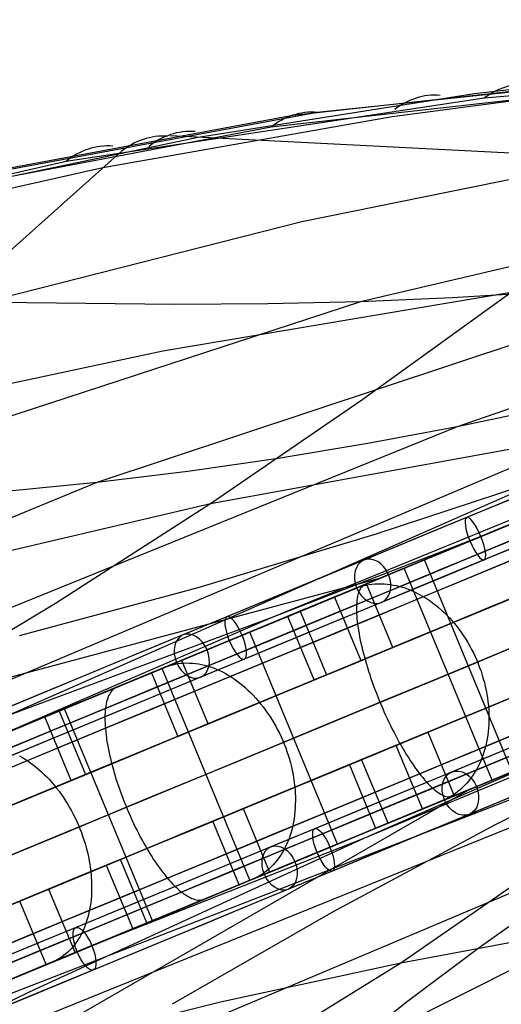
# Model space of a CAD drawing. Extents: x -3378 to 3007, y -425 to 173.
# Tile 214 of 256: x 79 to 142, y -99 to 30. Entities that reach past the tile are written whole.
import ezdxf

# ---------------------------------------------------------------- set-up
doc = ezdxf.new("R2010")
doc.units = 0
doc.layers.add('PREDEFINITO', color=7, linetype='CONTINUOUS')

msp = doc.modelspace()

# ---------------------------------------------------------------- linework, layer by layer
at = {"layer": 'PREDEFINITO'}
for p, q in [((292.73, 25.62, 2117.49), (111.83, -48.61, 1660.66)), ((117.62, 17.43, 2649.81), (187.36, 24.84, 2806.48)), ((117.62, 17.43, 2649.81), (187.36, 24.84, 2806.48)), ((205.05, 24.55, 2859.74), (139.44, 19.28, 2715.24)), ((114.45, 17.05, 2651.22), (179.66, 24.22, 2797.26)), ((174.63, 23.92, 2778.26), (138.19, 19.86, 2691.63)), ((111.62, 15.51, 2652.56), (176.99, 22.91, 2798.51)), ((127.43, 16.87, 2691.98), (166.04, 22.02, 2774.39)), ((138.19, 19.86, 2691.63), (102.05, 14.14, 2604.78)), ((139.44, 19.28, 2715.24), (84.81, 10.98, 2591.29)), ((56.4, 6.25, 2517.27), (114.45, 17.05, 2651.22)), ((59.72, 6.7, 2515.81), (117.62, 17.43, 2649.81)), ((59.72, 6.7, 2515.81), (117.62, 17.43, 2649.81)), ((89.6, 10.2, 2609.26), (127.43, 16.87, 2691.98)), ((53.49, 4.53, 2518.67), (111.62, 15.51, 2652.56)), ((144.7, 11.99, 2592.96), (98.42, 14.35, 2605.78)), ((102.05, 14.14, 2604.78), (60.52, 5.45, 2503.97)), ((34.62, -38.98, 2645.72), (91.97, 12.28, 2607.73)), ((205.65, 12.05, 2569.71), (123.27, -7.36, 2366.67)), ((84.81, 10.98, 2591.29), (22.52, -3.15, 2445.62)), ((157.4, 11.58, 2588.98), (115.62, 3.11, 2487.02)), ((45.3, 0.25, 2509.67), (89.6, 10.2, 2609.26)), ((216.38, 3.89, 2324.95), (135.89, -23.7, 2122.32)), ((115.62, 3.11, 2487.02), (74.15, -7.42, 2385.13)), ((304.21, -2.09, 2117.49), (123.8, -77.52, 1660.66)), ((170.62, -3.84, 2346.32), (88.84, -30.98, 2142.21)), ((97.46, -13.77, 2734.17), (142.95, -6.08, 2831.98)), ((123.59, -20.09, 2842.23), (142.95, -6.08, 2831.98)), ((147.16, -6.1, 2356.69), (135.27, -6.85, 2361.73)), ((123.27, -7.36, 2366.67), (40.8, -34.36, 2161.92)), ((98.92, -7.73, 2376.15), (74.15, -7.42, 2385.13)), ((111.15, -7.64, 2371.47), (98.92, -7.73, 2376.15)), ((123.27, -7.36, 2366.67), (111.15, -7.64, 2371.47)), ((135.27, -6.85, 2361.73), (123.27, -7.36, 2366.67)), ((181.89, -12.58, 2102.22), (21.69, -80.44, 1699.82)), ((52.35, -23.37, 2634.42), (97.46, -13.77, 2734.17)), ((103.68, -33.74, 2852.09), (185.25, -18.9, 3027.42)), ((103.68, -33.74, 2852.09), (123.59, -20.09, 2842.23)), ((147.49, -21.25, 2117.32), (135.89, -23.7, 2122.32)), ((135.89, -23.7, 2122.32), (55.11, -56.49, 1919.18)), ((135.89, -23.7, 2122.32), (124.23, -25.89, 2127.31)), ((124.23, -25.89, 2127.31), (112.5, -27.84, 2132.29)), ((112.5, -27.84, 2132.29), (100.7, -29.53, 2137.26)), ((100.7, -29.53, 2137.26), (88.84, -30.98, 2142.21)), ((148.03, -30.25, 1880.76), (-5.75, -98.01, 1501.99)), ((148.03, -30.25, 1880.76), (125.16, -37.78, 1890.66)), ((88.84, -30.98, 2142.21), (7.39, -64.65, 1937.89)), ((88.84, -30.98, 2142.21), (76.92, -32.16, 2147.15)), ((16.26, -54.29, 2656.35), (103.68, -33.74, 2852.09)), ((83.4, -46.78, 2861.69), (103.68, -33.74, 2852.09)), ((145.42, -35.4, 1655.39), (136.08, -39.27, 1642.82)), ((129.32, -42.06, 3013.08), (143.79, -36.07, 3017.3)), ((125.16, -37.78, 1890.66), (102.04, -44.76, 1900.35)), ((139.57, -37.82, 1647.46), (111.83, -48.61, 1660.66)), ((131.63, -41.11, 1651.73), (138.81, -38.14, 1645.43)), ((136.08, -39.27, 1642.82), (126.49, -43.24, 1630.47)), ((143.11, -68.82, 1651.73), (131.63, -41.11, 1651.73)), ((114.94, -48.02, 3008.51), (129.32, -42.06, 3013.08)), ((128.99, -42.2, 3001.63), (126.45, -43.25, 3011.24)), ((140.47, -69.92, 3001.63), (128.99, -42.2, 3001.63)), ((-22.46, -83.28, 2675.68), (126.09, -43.4, 3012.09)), ((126.49, -43.24, 1630.47), (116.65, -47.32, 1618.34)), ((102.04, -44.76, 1900.35), (78.68, -51.03, 1909.83)), ((119.79, -46.01, 1612.15), (122.54, -44.88, 1609.47)), ((122.54, -44.88, 1609.47), (122.89, -44.74, 1609.13)), ((122.89, -44.74, 1609.13), (123.26, -44.61, 1608.78)), ((123.24, -44.93, 3023.82), (123.16, -45.09, 3024.31)), ((123.34, -44.78, 3023.33), (123.24, -44.93, 3023.82)), ((123.26, -44.61, 1608.78), (123.63, -44.51, 1608.43)), ((123.44, -44.66, 3022.84), (123.34, -44.78, 3023.33)), ((123.54, -44.55, 3022.35), (123.44, -44.66, 3022.84)), ((123.66, -44.45, 3021.85), (123.54, -44.55, 3022.35)), ((123.63, -44.51, 1608.43), (124.01, -44.42, 1608.09)), ((123.78, -44.37, 3021.35), (123.66, -44.45, 3021.85)), ((123.91, -44.31, 3020.86), (123.78, -44.37, 3021.35)), ((124.92, -43.89, 3017.01), (123.91, -44.31, 3020.86)), ((124.01, -44.42, 1608.09), (124.39, -44.35, 1607.75)), ((127.49, -52.56, 1617.31), (124.05, -44.25, 1617.31)), ((124.39, -44.35, 1607.75), (124.78, -44.29, 1607.41)), ((124.78, -44.29, 1607.41), (125.17, -44.26, 1607.07)), ((125.17, -44.26, 1607.07), (125.56, -44.24, 1606.73)), ((125.56, -44.24, 1606.73), (125.96, -44.24, 1606.4)), ((125.96, -44.24, 1606.4), (126.36, -44.25, 1606.07)), ((126.36, -44.25, 1606.07), (126.76, -44.28, 1605.75)), ((126.76, -44.28, 1605.75), (127.16, -44.33, 1605.43)), ((127.16, -44.33, 1605.43), (127.57, -44.4, 1605.11)), ((127.57, -44.4, 1605.11), (127.98, -44.48, 1604.81)), ((127.98, -44.48, 1604.81), (128.38, -44.58, 1604.5)), ((128.38, -44.58, 1604.5), (128.79, -44.7, 1604.2)), ((128.79, -44.7, 1604.2), (129.2, -44.83, 1603.91)), ((129.2, -44.83, 1603.91), (129.6, -44.98, 1603.63)), ((129.6, -44.98, 1603.63), (130.01, -45.15, 1603.35)), ((119.9, -45.97, 1621.29), (123.34, -54.28, 1621.29)), ((122.86, -46.12, 3026.66), (122.82, -46.37, 3027.11)), ((122.9, -45.88, 3026.2), (122.86, -46.12, 3026.66)), ((122.95, -45.66, 3025.74), (122.9, -45.88, 3026.2)), ((123.02, -45.45, 3025.27), (122.95, -45.66, 3025.74)), ((123.08, -45.26, 3024.79), (123.02, -45.45, 3025.27)), ((123.16, -45.09, 3024.31), (123.08, -45.26, 3024.79)), ((130.01, -45.15, 1603.35), (130.41, -45.33, 1603.08)), ((130.41, -45.33, 1603.08), (130.81, -45.53, 1602.81)), ((130.81, -45.53, 1602.81), (131.2, -45.75, 1602.56)), ((131.2, -45.75, 1602.56), (131.59, -45.98, 1602.31)), ((131.59, -45.98, 1602.31), (131.98, -46.22, 1602.07)), ((131.98, -46.22, 1602.07), (132.37, -46.48, 1601.84)), ((62.8, -59.19, 2871.22), (83.4, -46.78, 2861.69)), ((116.65, -47.32, 1618.34), (106.57, -51.49, 1606.45)), ((122.76, -47.2, 3028.42), (122.75, -47.5, 3028.84)), ((122.75, -47.5, 3028.84), (122.76, -47.82, 3029.25)), ((122.77, -46.91, 3028), (122.76, -47.2, 3028.42)), ((122.79, -46.63, 3027.56), (122.77, -46.91, 3028)), ((122.82, -46.37, 3027.11), (122.79, -46.63, 3027.56)), ((128.56, -93.8, 2852.09), (196.73, -46.62, 3027.42)), ((132.37, -46.48, 1601.84), (132.74, -46.76, 1601.62)), ((132.74, -46.76, 1601.62), (133.12, -47.05, 1601.41)), ((133.12, -47.05, 1601.41), (133.49, -47.35, 1601.21)), ((133.49, -47.35, 1601.21), (133.85, -47.67, 1601.01)), ((111.83, -48.61, 1660.66), (67.46, -65.07, 1680.72)), ((111.83, -48.61, 1660.66), (75.79, -64.23, 1573.1)), ((100.65, -53.93, 3003.61), (114.94, -48.02, 3008.51)), ((108.81, -50.56, 1622.86), (115.67, -47.72, 1616.17)), ((117.22, -56.82, 3013.45), (113.78, -48.5, 3013.45)), ((115.4, -47.83, 3007.71), (118.84, -56.15, 3007.71)), ((122.76, -47.82, 3029.25), (122.77, -48.15, 3029.65)), ((122.77, -48.15, 3029.65), (122.79, -48.49, 3030.04)), ((122.79, -48.49, 3030.04), (122.82, -48.84, 3030.42)), ((122.82, -48.84, 3030.42), (122.86, -49.2, 3030.79)), ((133.85, -47.67, 1601.01), (134.2, -48, 1600.83)), ((134.2, -48, 1600.83), (134.55, -48.34, 1600.66)), ((134.55, -48.34, 1600.66), (134.89, -48.7, 1600.5)), ((134.89, -48.7, 1600.5), (135.22, -49.06, 1600.35)), ((122.86, -49.2, 3030.79), (122.9, -49.58, 3031.14)), ((122.9, -49.58, 3031.14), (122.96, -49.96, 3031.48)), ((122.96, -49.96, 3031.48), (123.02, -50.36, 3031.81)), ((135.22, -49.06, 1600.35), (135.55, -49.44, 1600.21)), ((135.55, -49.44, 1600.21), (135.86, -49.83, 1600.08)), ((135.86, -49.83, 1600.08), (136.17, -50.23, 1599.96)), ((106.57, -51.49, 1606.45), (96.25, -55.76, 1594.8)), ((120.29, -78.28, 1622.86), (108.81, -50.56, 1622.86)), ((123.02, -50.36, 3031.81), (123.09, -50.76, 3032.13)), ((123.09, -50.76, 3032.13), (123.16, -51.17, 3032.43)), ((123.16, -51.17, 3032.43), (123.25, -51.59, 3032.72)), ((136.17, -50.23, 1599.96), (136.47, -50.64, 1599.86)), ((136.47, -50.64, 1599.86), (136.76, -51.06, 1599.76)), ((136.76, -51.06, 1599.76), (137.03, -51.49, 1599.68)), ((137.03, -51.49, 1599.68), (137.3, -51.93, 1599.61)), ((123.25, -51.59, 3032.72), (123.34, -52.02, 3033)), ((123.34, -52.02, 3033), (123.44, -52.46, 3033.26)), ((123.34, -54.28, 1621.29), (127.49, -52.56, 1617.31)), ((123.44, -52.46, 3033.26), (123.55, -52.9, 3033.51)), ((137.3, -51.93, 1599.61), (137.56, -52.38, 1599.55)), ((137.56, -52.38, 1599.55), (137.8, -52.83, 1599.5)), ((198.82, -53.46, 2102.22), (37.56, -118.75, 1699.82)), ((86.47, -59.81, 2998.37), (100.65, -53.93, 3003.61)), ((123.55, -52.9, 3033.51), (123.66, -53.35, 3033.74)), ((123.66, -53.35, 3033.74), (123.78, -53.8, 3033.96)), ((123.78, -53.8, 3033.96), (123.91, -54.26, 3034.16)), ((137.8, -52.83, 1599.5), (138.04, -53.29, 1599.47)), ((138.04, -53.29, 1599.47), (138.26, -53.76, 1599.44)), ((138.26, -53.76, 1599.44), (138.47, -54.23, 1599.43)), ((97.35, -55.31, 2990.92), (94.38, -56.54, 3000.38)), ((95.06, -56.26, 1583.96), (97.68, -55.17, 1581.13)), ((108.83, -83.02, 2990.92), (97.35, -55.31, 2990.92)), ((97.68, -55.17, 1581.13), (98.02, -55.04, 1580.77)), ((98.02, -55.04, 1580.77), (98.37, -54.93, 1580.4)), ((98.37, -54.93, 1580.4), (98.72, -54.83, 1580.04)), ((98.72, -54.83, 1580.04), (99.08, -54.75, 1579.67)), ((99.08, -54.75, 1579.67), (99.44, -54.68, 1579.31)), ((99.44, -54.68, 1579.31), (99.81, -54.63, 1578.95)), ((99.81, -54.63, 1578.95), (100.19, -54.6, 1578.6)), ((103.36, -62.56, 1589.26), (99.91, -54.25, 1589.26)), ((100.19, -54.6, 1578.6), (100.57, -54.59, 1578.24)), ((100.57, -54.59, 1578.24), (100.95, -54.6, 1577.89)), ((100.95, -54.6, 1577.89), (101.33, -54.62, 1577.54)), ((101.33, -54.62, 1577.54), (101.72, -54.66, 1577.2)), ((101.72, -54.66, 1577.2), (102.11, -54.71, 1576.86)), ((102.11, -54.71, 1576.86), (102.5, -54.78, 1576.53)), ((102.5, -54.78, 1576.53), (102.89, -54.87, 1576.2)), ((102.89, -54.87, 1576.2), (103.28, -54.98, 1575.88)), ((103.28, -54.98, 1575.88), (103.67, -55.1, 1575.57)), ((103.67, -55.1, 1575.57), (104.06, -55.24, 1575.26)), ((104.06, -55.24, 1575.26), (104.45, -55.4, 1574.96)), ((123.91, -54.26, 3034.16), (124.05, -54.73, 3034.34)), ((124.05, -54.73, 3034.34), (124.19, -55.2, 3034.51)), ((124.19, -55.2, 3034.51), (124.34, -55.67, 3034.66)), ((138.47, -54.23, 1599.43), (138.67, -54.71, 1599.43)), ((138.67, -54.71, 1599.43), (138.85, -55.19, 1599.44)), ((138.85, -55.19, 1599.44), (139.03, -55.68, 1599.47)), ((96.25, -55.76, 1594.8), (85.71, -60.13, 1583.39)), ((95.95, -55.89, 1593.46), (99.4, -64.2, 1593.46)), ((104.45, -55.4, 1574.96), (104.84, -55.57, 1574.66)), ((104.84, -55.57, 1574.66), (105.23, -55.76, 1574.38)), ((105.23, -55.76, 1574.38), (105.62, -55.97, 1574.1)), ((105.62, -55.97, 1574.1), (106, -56.19, 1573.83)), ((106, -56.19, 1573.83), (106.38, -56.42, 1573.57)), ((106.38, -56.42, 1573.57), (106.76, -56.67, 1573.32)), ((118.84, -56.15, 3007.71), (117.22, -56.82, 3013.45)), ((124.34, -55.67, 3034.66), (124.49, -56.14, 3034.8)), ((124.49, -56.14, 3034.8), (124.65, -56.62, 3034.92)), ((124.65, -56.62, 3034.92), (124.82, -57.1, 3035.02)), ((139.03, -55.68, 1599.47), (139.19, -56.17, 1599.5)), ((139.19, -56.17, 1599.5), (139.33, -56.67, 1599.55)), ((84.61, -60.58, 1595.28), (91.14, -57.88, 1588.21)), ((91.11, -57.93, 3010.83), (90.98, -58.03, 3011.32)), ((91.26, -57.84, 3010.34), (91.11, -57.93, 3010.83)), ((91.41, -57.77, 3009.85), (91.26, -57.84, 3010.34)), ((92.6, -57.28, 3006.07), (91.41, -57.77, 3009.85)), ((106.76, -56.67, 1573.32), (107.13, -56.94, 1573.07)), ((107.13, -56.94, 1573.07), (107.5, -57.22, 1572.84)), ((107.5, -57.22, 1572.84), (107.86, -57.51, 1572.62)), ((107.86, -57.51, 1572.62), (108.22, -57.82, 1572.4)), ((108.22, -57.82, 1572.4), (108.57, -58.14, 1572.2)), ((124.82, -57.1, 3035.02), (124.99, -57.58, 3035.1)), ((124.99, -57.58, 3035.1), (125.17, -58.06, 3035.17)), ((139.33, -56.67, 1599.55), (139.47, -57.16, 1599.61)), ((139.47, -57.16, 1599.61), (139.59, -57.66, 1599.68)), ((139.59, -57.66, 1599.68), (139.7, -58.16, 1599.76)), ((90.24, -59.21, 3014.66), (90.16, -59.44, 3015.12)), ((90.32, -59, 3014.2), (90.24, -59.21, 3014.66)), ((90.41, -58.8, 3013.73), (90.32, -59, 3014.2)), ((90.51, -58.61, 3013.25), (90.41, -58.8, 3013.73)), ((90.61, -58.45, 3012.77), (90.51, -58.61, 3013.25)), ((90.73, -58.29, 3012.29), (90.61, -58.45, 3012.77)), ((90.85, -58.16, 3011.81), (90.73, -58.29, 3012.29)), ((90.98, -58.03, 3011.32), (90.85, -58.16, 3011.81)), ((108.57, -58.14, 1572.2), (108.92, -58.47, 1572.01)), ((108.92, -58.47, 1572.01), (109.26, -58.82, 1571.83)), ((109.26, -58.82, 1571.83), (109.59, -59.18, 1571.66)), ((109.59, -59.18, 1571.66), (109.92, -59.55, 1571.5)), ((125.17, -58.06, 3035.17), (125.35, -58.54, 3035.22)), ((125.35, -58.54, 3035.22), (125.54, -59.03, 3035.26)), ((125.54, -59.03, 3035.26), (125.73, -59.51, 3035.28)), ((139.7, -58.16, 1599.76), (139.79, -58.66, 1599.86)), ((139.79, -58.66, 1599.86), (139.87, -59.16, 1599.96)), ((139.87, -59.16, 1599.96), (139.94, -59.66, 1600.08)), ((72.4, -65.64, 2992.8), (86.47, -59.81, 2998.37)), ((85.71, -60.13, 1583.39), (74.93, -64.59, 1572.23)), ((89.95, -60.5, 3016.88), (89.92, -60.8, 3017.31)), ((89.99, -60.21, 3016.45), (89.95, -60.5, 3016.88)), ((90.04, -59.94, 3016.02), (89.99, -60.21, 3016.45)), ((90.1, -59.68, 3015.57), (90.04, -59.94, 3016.02)), ((90.16, -59.44, 3015.12), (90.1, -59.68, 3015.57)), ((109.92, -59.55, 1571.5), (110.23, -59.93, 1571.35)), ((110.23, -59.93, 1571.35), (110.54, -60.32, 1571.22)), ((110.54, -60.32, 1571.22), (110.84, -60.72, 1571.09)), ((125.73, -59.51, 3035.28), (125.93, -59.98, 3035.28)), ((125.93, -59.98, 3035.28), (126.14, -60.46, 3035.26)), ((126.14, -60.46, 3035.26), (126.34, -60.93, 3035.22)), ((139.94, -59.66, 1600.08), (139.99, -60.16, 1600.21)), ((139.99, -60.16, 1600.21), (140.03, -60.66, 1600.35)), ((85.47, -69.97, 3002.07), (82.03, -61.66, 3002.07)), ((83.89, -60.88, 2996.42), (87.34, -69.2, 2996.42)), ((96.09, -88.3, 1595.28), (84.61, -60.58, 1595.28)), ((89.9, -61.11, 3017.72), (89.88, -61.43, 3018.12)), ((89.88, -61.43, 3018.12), (89.88, -61.77, 3018.52)), ((89.88, -61.77, 3018.52), (89.88, -62.12, 3018.9)), ((89.92, -60.8, 3017.31), (89.9, -61.11, 3017.72)), ((110.84, -60.72, 1571.09), (111.14, -61.14, 1570.98)), ((111.14, -61.14, 1570.98), (111.42, -61.56, 1570.88)), ((111.42, -61.56, 1570.88), (111.69, -61.99, 1570.79)), ((126.34, -60.93, 3035.22), (126.55, -61.4, 3035.17)), ((126.55, -61.4, 3035.17), (126.77, -61.87, 3035.1)), ((140.03, -60.66, 1600.35), (140.05, -61.15, 1600.5)), ((140.05, -61.15, 1600.5), (140.06, -61.64, 1600.66)), ((140.06, -61.64, 1600.66), (140.06, -62.13, 1600.83)), ((89.88, -62.12, 3018.9), (89.89, -62.48, 3019.27)), ((89.89, -62.48, 3019.27), (89.92, -62.85, 3019.63)), ((89.92, -62.85, 3019.63), (89.94, -63.23, 3019.98)), ((99.4, -64.2, 1593.46), (103.36, -62.56, 1589.26)), ((111.69, -61.99, 1570.79), (111.96, -62.43, 1570.72)), ((111.96, -62.43, 1570.72), (112.21, -62.88, 1570.65)), ((112.21, -62.88, 1570.65), (112.45, -63.33, 1570.6)), ((126.77, -61.87, 3035.1), (126.99, -62.33, 3035.02)), ((126.99, -62.33, 3035.02), (127.21, -62.79, 3034.92)), ((127.21, -62.79, 3034.92), (127.43, -63.24, 3034.8)), ((140.01, -63.1, 1601.21), (139.96, -63.57, 1601.41)), ((140.04, -62.62, 1601.01), (140.01, -63.1, 1601.21)), ((140.06, -62.13, 1600.83), (140.04, -62.62, 1601.01)), ((89.94, -63.23, 3019.98), (89.98, -63.62, 3020.32)), ((89.98, -63.62, 3020.32), (90.03, -64.02, 3020.64)), ((90.03, -64.02, 3020.64), (90.08, -64.43, 3020.96)), ((112.45, -63.33, 1570.6), (112.68, -63.79, 1570.57)), ((112.68, -63.79, 1570.57), (112.9, -64.26, 1570.54)), ((112.9, -64.26, 1570.54), (113.11, -64.73, 1570.53)), ((127.43, -63.24, 3034.8), (127.66, -63.69, 3034.66)), ((127.66, -63.69, 3034.66), (127.89, -64.13, 3034.51)), ((127.89, -64.13, 3034.51), (128.12, -64.56, 3034.34)), ((127.93, -65.37, 1621.29), (132.08, -63.65, 1617.31)), ((132.08, -63.65, 1617.31), (135.53, -71.97, 1617.31)), ((139.9, -64.04, 1601.62), (139.83, -64.5, 1601.84)), ((139.96, -63.57, 1601.41), (139.9, -64.04, 1601.62)), ((140.8, -69.78, 3013.08), (155.27, -63.79, 3017.3)), ((162.39, -64.91, 1880.76), (5.73, -125.73, 1501.99)), ((90.08, -64.43, 3020.96), (90.15, -64.85, 3021.26)), ((90.15, -64.85, 3021.26), (90.22, -65.27, 3021.54)), ((90.22, -65.27, 3021.54), (90.3, -65.71, 3021.81)), ((113.11, -64.73, 1570.53), (113.31, -65.21, 1570.53)), ((113.31, -65.21, 1570.53), (113.5, -65.69, 1570.54)), ((151.05, -65.53, 1647.46), (123.8, -77.52, 1660.66)), ((131.38, -73.68, 1621.29), (127.93, -65.37, 1621.29)), ((128.12, -64.56, 3034.34), (128.35, -64.98, 3034.16)), ((128.35, -64.98, 3034.16), (128.58, -65.4, 3033.96)), ((128.58, -65.4, 3033.96), (128.82, -65.8, 3033.74)), ((139.64, -65.41, 1602.31), (139.53, -65.85, 1602.56)), ((139.74, -64.96, 1602.07), (139.64, -65.41, 1602.31)), ((139.83, -64.5, 1601.84), (139.74, -64.96, 1602.07)), ((162.39, -64.91, 1880.76), (140.89, -75.75, 1890.66)), ((78.72, -66.74, 1547.13), (79.09, -66.95, 1546.84)), ((79.09, -66.95, 1546.84), (79.46, -67.18, 1546.55)), ((90.3, -65.71, 3021.81), (90.39, -66.15, 3022.07)), ((90.39, -66.15, 3022.07), (90.48, -66.6, 3022.31)), ((90.48, -66.6, 3022.31), (90.59, -67.05, 3022.54)), ((113.5, -65.69, 1570.54), (113.67, -66.18, 1570.57)), ((113.67, -66.18, 1570.57), (113.84, -66.67, 1570.6)), ((113.84, -66.67, 1570.6), (113.99, -67.17, 1570.65)), ((128.82, -65.8, 3033.74), (129.06, -66.2, 3033.51)), ((129.06, -66.2, 3033.51), (129.29, -66.59, 3033.26)), ((129.29, -66.59, 3033.26), (129.53, -66.97, 3033)), ((139.26, -66.7, 1603.08), (139.1, -67.12, 1603.35)), ((139.4, -66.28, 1602.81), (139.26, -66.7, 1603.08)), ((139.53, -65.85, 1602.56), (139.4, -66.28, 1602.81)), ((79.46, -67.18, 1546.55), (79.83, -67.42, 1546.28)), ((79.83, -67.42, 1546.28), (80.19, -67.68, 1546.02)), ((80.19, -67.68, 1546.02), (80.55, -67.95, 1545.76)), ((80.55, -67.95, 1545.76), (80.91, -68.23, 1545.52)), ((80.91, -68.23, 1545.52), (81.26, -68.53, 1545.28)), ((90.59, -67.05, 3022.54), (90.7, -67.51, 3022.75)), ((90.7, -67.51, 3022.75), (90.82, -67.97, 3022.95)), ((90.82, -67.97, 3022.95), (90.94, -68.44, 3023.13)), ((113.99, -67.17, 1570.65), (114.12, -67.66, 1570.72)), ((114.12, -67.66, 1570.72), (114.25, -68.16, 1570.79)), ((114.25, -68.16, 1570.79), (114.36, -68.66, 1570.88)), ((197.03, -67.61, 2346.32), (120.02, -106.24, 2142.21)), ((123.43, -67.23, 3007.71), (121.82, -67.9, 3013.45)), ((121.82, -67.9, 3013.45), (125.26, -76.22, 3013.45)), ((126.88, -75.55, 3007.71), (123.43, -67.23, 3007.71)), ((129.53, -66.97, 3033), (129.77, -67.34, 3032.72)), ((129.77, -67.34, 3032.72), (130.01, -67.7, 3032.43)), ((130.01, -67.7, 3032.43), (130.24, -68.04, 3032.13)), ((130.24, -68.04, 3032.13), (130.48, -68.38, 3031.81)), ((147.55, -66.98, 1642.82), (137.96, -70.95, 1630.47)), ((138.76, -67.91, 1603.91), (138.56, -68.29, 1604.2)), ((138.94, -67.52, 1603.63), (138.76, -67.91, 1603.91)), ((139.1, -67.12, 1603.35), (138.94, -67.52, 1603.63)), ((81.26, -68.53, 1545.28), (81.61, -68.84, 1545.06)), ((81.61, -68.84, 1545.06), (81.95, -69.16, 1544.84)), ((81.95, -69.16, 1544.84), (82.29, -69.5, 1544.64)), ((82.29, -69.5, 1544.64), (82.62, -69.85, 1544.45)), ((87.34, -69.2, 2996.42), (85.47, -69.97, 3002.07)), ((90.94, -68.44, 3023.13), (91.08, -68.91, 3023.3)), ((91.08, -68.91, 3023.3), (91.22, -69.39, 3023.45)), ((91.22, -69.39, 3023.45), (91.37, -69.86, 3023.58)), ((114.36, -68.66, 1570.88), (114.46, -69.15, 1570.98)), ((114.46, -69.15, 1570.98), (114.54, -69.65, 1571.09)), ((130.48, -68.38, 3031.81), (130.72, -68.7, 3031.48)), ((130.72, -68.7, 3031.48), (130.95, -69.01, 3031.14)), ((130.95, -69.01, 3031.14), (131.18, -69.3, 3030.79)), ((131.18, -69.3, 3030.79), (131.41, -69.59, 3030.42)), ((137.91, -69.37, 1605.11), (137.67, -69.7, 1605.43)), ((138.14, -69.02, 1604.81), (137.91, -69.37, 1605.11)), ((138.36, -68.66, 1604.5), (138.14, -69.02, 1604.81)), ((138.56, -68.29, 1604.2), (138.36, -68.66, 1604.5)), ((82.62, -69.85, 1544.45), (82.94, -70.21, 1544.27)), ((82.94, -70.21, 1544.27), (83.26, -70.59, 1544.11)), ((83.26, -70.59, 1544.11), (83.57, -70.97, 1543.95)), ((91.37, -69.86, 3023.58), (91.52, -70.34, 3023.7)), ((91.52, -70.34, 3023.7), (91.69, -70.83, 3023.8)), ((91.69, -70.83, 3023.8), (91.85, -71.31, 3023.88)), ((114.54, -69.65, 1571.09), (114.61, -70.15, 1571.22)), ((114.61, -70.15, 1571.22), (114.67, -70.65, 1571.35)), ((114.67, -70.65, 1571.35), (114.72, -71.14, 1571.5)), ((126.43, -75.74, 3008.51), (140.8, -69.78, 3013.08)), ((131.41, -69.59, 3030.42), (131.64, -69.86, 3030.04)), ((131.64, -69.86, 3030.04), (131.87, -70.11, 3029.65)), ((131.87, -70.11, 3029.65), (132.09, -70.35, 3029.25)), ((132.09, -70.35, 3029.25), (132.31, -70.58, 3028.84)), ((132.31, -70.58, 3028.84), (132.53, -70.79, 3028.42)), ((132.53, -70.79, 3028.42), (132.75, -70.99, 3028)), ((136.89, -70.62, 1606.4), (136.61, -70.9, 1606.73)), ((137.16, -70.33, 1606.07), (136.89, -70.62, 1606.4)), ((137.42, -70.02, 1605.75), (137.16, -70.33, 1606.07)), ((137.67, -69.7, 1605.43), (137.42, -70.02, 1605.75)), ((137.93, -70.97, 3011.24), (140.47, -69.92, 3001.63)), ((4.34, -147.96, 2675.68), (137.58, -71.12, 3012.09)), ((83.57, -70.97, 1543.95), (83.88, -71.37, 1543.81)), ((83.88, -71.37, 1543.81), (84.17, -71.77, 1543.68)), ((84.17, -71.77, 1543.68), (84.46, -72.19, 1543.56)), ((91.85, -71.31, 3023.88), (92.03, -71.79, 3023.95)), ((92.03, -71.79, 3023.95), (92.21, -72.27, 3024)), ((114.72, -71.14, 1571.5), (114.75, -71.63, 1571.66)), ((114.75, -71.63, 1571.66), (114.77, -72.12, 1571.83)), ((137.96, -70.95, 1630.47), (128.12, -75.03, 1618.34)), ((132.75, -70.99, 3028), (132.96, -71.17, 3027.56)), ((132.96, -71.17, 3027.56), (133.16, -71.34, 3027.11)), ((133.16, -71.34, 3027.11), (133.37, -71.49, 3026.66)), ((133.37, -71.49, 3026.66), (133.56, -71.62, 3026.2)), ((133.56, -71.62, 3026.2), (133.76, -71.74, 3025.74)), ((133.76, -71.74, 3025.74), (133.95, -71.84, 3025.27)), ((133.95, -71.84, 3025.27), (134.13, -71.93, 3024.79)), ((134.13, -71.93, 3024.79), (134.31, -72, 3024.31)), ((134.31, -72, 3024.31), (134.48, -72.05, 3023.82)), ((134.48, -72.05, 3023.82), (134.65, -72.09, 3023.33)), ((134.65, -72.09, 3023.33), (134.81, -72.11, 3022.84)), ((135.05, -72.08, 1608.43), (134.71, -72.26, 1608.78)), ((134.81, -72.11, 3022.84), (134.96, -72.11, 3022.35)), ((134.96, -72.11, 3022.35), (135.11, -72.1, 3021.85)), ((135.38, -71.87, 1608.09), (135.05, -72.08, 1608.43)), ((135.11, -72.1, 3021.85), (135.25, -72.07, 3021.35)), ((135.25, -72.07, 3021.35), (135.39, -72.02, 3020.86)), ((135.7, -71.65, 1607.75), (135.38, -71.87, 1608.09)), ((135.39, -72.02, 3020.86), (136.4, -71.6, 3017.01)), ((136.01, -71.42, 1607.41), (135.7, -71.65, 1607.75)), ((136.31, -71.17, 1607.07), (136.01, -71.42, 1607.41)), ((136.61, -70.9, 1606.73), (136.31, -71.17, 1607.07)), ((84.46, -72.19, 1543.56), (84.73, -72.61, 1543.46)), ((84.73, -72.61, 1543.46), (85, -73.04, 1543.36)), ((85, -73.04, 1543.36), (85.26, -73.49, 1543.28)), ((92.21, -72.27, 3024), (92.4, -72.75, 3024.04)), ((92.4, -72.75, 3024.04), (92.59, -73.23, 3024.05)), ((92.59, -73.23, 3024.05), (92.79, -73.71, 3024.05)), ((114.76, -73.09, 1572.2), (114.74, -73.56, 1572.4)), ((114.77, -72.61, 1572.01), (114.76, -73.09, 1572.2)), ((114.77, -72.12, 1571.83), (114.77, -72.61, 1572.01)), ((134.02, -72.59, 1609.47), (131.27, -73.73, 1612.15)), ((134.37, -72.44, 1609.13), (134.02, -72.59, 1609.47)), ((134.71, -72.26, 1608.78), (134.37, -72.44, 1609.13)), ((85.26, -73.49, 1543.28), (85.51, -73.93, 1543.22)), ((85.51, -73.93, 1543.22), (85.75, -74.39, 1543.17)), ((85.75, -74.39, 1543.17), (85.98, -74.85, 1543.13)), ((92.79, -73.71, 3024.05), (92.99, -74.19, 3024.04)), ((92.99, -74.19, 3024.04), (93.2, -74.66, 3024)), ((93.2, -74.66, 3024), (93.41, -75.13, 3023.95)), ((103.99, -75.29, 1593.46), (107.95, -73.65, 1589.26)), ((107.95, -73.65, 1589.26), (111.39, -81.96, 1589.26)), ((114.66, -74.5, 1572.84), (114.59, -74.96, 1573.07)), ((114.71, -74.03, 1572.62), (114.66, -74.5, 1572.84)), ((114.74, -73.56, 1572.4), (114.71, -74.03, 1572.62)), ((85.98, -74.85, 1543.13), (86.2, -75.32, 1543.1)), ((86.2, -75.32, 1543.1), (86.41, -75.79, 1543.09)), ((86.41, -75.79, 1543.09), (86.61, -76.27, 1543.09)), ((93.41, -75.13, 3023.95), (93.63, -75.6, 3023.88)), ((93.63, -75.6, 3023.88), (93.85, -76.06, 3023.8)), ((107.43, -83.6, 1593.46), (103.99, -75.29, 1593.46)), ((112.14, -81.66, 3003.61), (126.43, -75.74, 3008.51)), ((114.43, -75.85, 1573.57), (114.33, -76.29, 1573.83)), ((114.52, -75.41, 1573.32), (114.43, -75.85, 1573.57)), ((114.59, -74.96, 1573.07), (114.52, -75.41, 1573.32)), ((128.12, -75.03, 1618.34), (118.04, -79.2, 1606.45)), ((140.89, -75.75, 1890.66), (119.61, -87.17, 1900.35)), ((127.15, -75.43, 1616.17), (120.29, -78.28, 1622.86)), ((86.61, -76.27, 1543.09), (86.8, -76.75, 1543.1)), ((86.8, -76.75, 1543.1), (86.97, -77.24, 1543.13)), ((86.97, -77.24, 1543.13), (87.14, -77.73, 1543.17)), ((93.85, -76.06, 3023.8), (94.08, -76.51, 3023.7)), ((94.08, -76.51, 3023.7), (94.31, -76.96, 3023.58)), ((94.31, -76.96, 3023.58), (94.54, -77.4, 3023.45)), ((114.08, -77.13, 1574.38), (113.94, -77.54, 1574.66)), ((114.21, -76.71, 1574.1), (114.08, -77.13, 1574.38)), ((114.33, -76.29, 1573.83), (114.21, -76.71, 1574.1)), ((158.44, -78.13, 2122.32), (78.12, -112.05, 1919.18)), ((123.8, -77.52, 1660.66), (80.79, -97.25, 1680.72)), ((87.14, -77.73, 1543.17), (87.29, -78.22, 1543.22)), ((123.8, -77.52, 1660.66), (87.27, -91.96, 1573.1)), ((87.29, -78.22, 1543.22), (87.43, -78.72, 1543.28)), ((94.54, -77.4, 3023.45), (94.78, -77.84, 3023.3)), ((94.78, -77.84, 3023.3), (95.01, -78.27, 3023.13)), ((95.01, -78.27, 3023.13), (95.26, -78.69, 3022.95)), ((113.62, -78.32, 1575.26), (113.44, -78.7, 1575.57)), ((113.79, -77.94, 1574.96), (113.62, -78.32, 1575.26)), ((113.94, -77.54, 1574.66), (113.79, -77.94, 1574.96)), ((87.43, -78.72, 1543.28), (87.56, -79.21, 1543.36)), ((87.56, -79.21, 1543.36), (87.67, -79.71, 1543.46)), ((87.67, -79.71, 1543.46), (87.78, -80.2, 1543.56)), ((95.26, -78.69, 3022.95), (95.5, -79.1, 3022.75)), ((95.5, -79.1, 3022.75), (95.74, -79.5, 3022.54)), ((95.74, -79.5, 3022.54), (95.99, -79.9, 3022.31)), ((118.04, -79.2, 1606.45), (107.73, -83.48, 1594.8)), ((112.84, -79.76, 1576.53), (112.61, -80.08, 1576.86)), ((113.05, -79.42, 1576.2), (112.84, -79.76, 1576.53)), ((113.25, -79.06, 1575.88), (113.05, -79.42, 1576.2)), ((113.44, -78.7, 1575.57), (113.25, -79.06, 1575.88)), ((87.78, -80.2, 1543.56), (87.87, -80.7, 1543.68)), ((87.87, -80.7, 1543.68), (87.95, -81.2, 1543.81)), ((91.93, -80.28, 2996.42), (90.06, -81.06, 3002.07)), ((90.06, -81.06, 3002.07), (93.51, -89.37, 3002.07)), ((95.37, -88.6, 2996.42), (91.93, -80.28, 2996.42)), ((95.99, -79.9, 3022.31), (96.24, -80.28, 3022.07)), ((96.24, -80.28, 3022.07), (96.49, -80.66, 3021.81)), ((96.49, -80.66, 3021.81), (96.74, -81.02, 3021.54)), ((96.74, -81.02, 3021.54), (96.99, -81.37, 3021.26)), ((111.88, -80.98, 1577.89), (111.61, -81.26, 1578.24)), ((112.13, -80.7, 1577.54), (111.88, -80.98, 1577.89)), ((112.38, -80.4, 1577.2), (112.13, -80.7, 1577.54)), ((112.61, -80.08, 1576.86), (112.38, -80.4, 1577.2)), ((87.95, -81.2, 1543.81), (88.01, -81.69, 1543.95)), ((88.01, -81.69, 1543.95), (88.06, -82.18, 1544.11)), ((88.06, -82.18, 1544.11), (88.1, -82.67, 1544.27)), ((96.99, -81.37, 3021.26), (97.24, -81.71, 3020.96)), ((97.24, -81.71, 3020.96), (97.49, -82.04, 3020.64)), ((97.49, -82.04, 3020.64), (97.74, -82.36, 3020.32)), ((97.74, -82.36, 3020.32), (97.99, -82.66, 3019.98)), ((97.95, -87.53, 2998.37), (112.14, -81.66, 3003.61)), ((110.14, -82.4, 1580.04), (109.82, -82.58, 1580.4)), ((110.45, -82.2, 1579.67), (110.14, -82.4, 1580.04)), ((110.75, -81.99, 1579.31), (110.45, -82.2, 1579.67)), ((111.05, -81.76, 1578.95), (110.75, -81.99, 1579.31)), ((111.33, -81.52, 1578.6), (111.05, -81.76, 1578.95)), ((111.61, -81.26, 1578.24), (111.33, -81.52, 1578.6)), ((88.1, -82.67, 1544.27), (88.13, -83.15, 1544.45)), ((88.13, -83.15, 1544.45), (88.14, -83.64, 1544.64)), ((88.14, -83.64, 1544.64), (88.14, -84.11, 1544.84)), ((107.73, -83.48, 1594.8), (97.19, -87.85, 1583.39)), ((97.99, -82.66, 3019.98), (98.24, -82.95, 3019.63)), ((98.24, -82.95, 3019.63), (98.49, -83.22, 3019.27)), ((98.49, -83.22, 3019.27), (98.73, -83.49, 3018.9)), ((98.73, -83.49, 3018.9), (98.98, -83.74, 3018.52)), ((105.86, -84.25, 3000.38), (108.83, -83.02, 2990.92)), ((109.16, -82.89, 1581.13), (106.54, -83.97, 1583.96)), ((109.49, -82.74, 1580.77), (109.16, -82.89, 1581.13)), ((109.82, -82.58, 1580.4), (109.49, -82.74, 1580.77)), ((78.77, -85.73, 1567), (82.52, -84.18, 1562.59)), ((82.52, -84.18, 1562.59), (85.97, -92.49, 1562.59)), ((88.13, -84.58, 1545.06), (88.11, -85.05, 1545.28)), ((88.14, -84.11, 1544.84), (88.13, -84.58, 1545.06)), ((98.98, -83.74, 3018.52), (99.22, -83.97, 3018.12)), ((99.22, -83.97, 3018.12), (99.46, -84.19, 3017.72)), ((99.46, -84.19, 3017.72), (99.69, -84.39, 3017.31)), ((99.69, -84.39, 3017.31), (99.93, -84.58, 3016.88)), ((99.93, -84.58, 3016.88), (100.16, -84.76, 3016.45)), ((100.16, -84.76, 3016.45), (100.39, -84.91, 3016.02)), ((100.39, -84.91, 3016.02), (100.61, -85.06, 3015.57)), ((102.89, -85.49, 3009.85), (104.08, -84.99, 3006.07)), ((148.63, -84.82, 2127.31), (138.96, -91.74, 2132.29)), ((82.21, -94.05, 1567), (78.77, -85.73, 1567)), ((88.02, -85.96, 1545.76), (87.95, -86.41, 1546.02)), ((88.07, -85.51, 1545.52), (88.02, -85.96, 1545.76)), ((88.11, -85.05, 1545.28), (88.07, -85.51, 1545.52)), ((102.62, -85.6, 1588.21), (96.09, -88.3, 1595.28)), ((100.61, -85.06, 3015.57), (100.83, -85.18, 3015.12)), ((100.83, -85.18, 3015.12), (101.04, -85.29, 3014.66)), ((101.04, -85.29, 3014.66), (101.25, -85.39, 3014.2)), ((101.25, -85.39, 3014.2), (101.45, -85.46, 3013.73)), ((101.45, -85.46, 3013.73), (101.65, -85.52, 3013.25)), ((101.65, -85.52, 3013.25), (101.85, -85.57, 3012.77)), ((101.85, -85.57, 3012.77), (102.04, -85.6, 3012.29)), ((102.04, -85.6, 3012.29), (102.22, -85.61, 3011.81)), ((102.22, -85.61, 3011.81), (102.4, -85.6, 3011.32)), ((102.4, -85.6, 3011.32), (102.57, -85.58, 3010.83)), ((102.57, -85.58, 3010.83), (102.73, -85.54, 3010.34)), ((102.73, -85.54, 3010.34), (102.89, -85.49, 3009.85)), ((83.88, -93.36, 2992.8), (97.95, -87.53, 2998.37)), ((87.79, -87.28, 1546.55), (87.68, -87.7, 1546.84)), ((87.88, -86.85, 1546.28), (87.79, -87.28, 1546.55)), ((87.95, -86.41, 1546.02), (87.88, -86.85, 1546.28)), ((119.61, -87.17, 1900.35), (98.65, -99.24, 1909.83)), ((97.19, -87.85, 1583.39), (86.41, -92.31, 1572.23)), ((87.44, -88.51, 1547.43), (87.3, -88.91, 1547.74)), ((87.57, -88.11, 1547.13), (87.44, -88.51, 1547.43)), ((87.68, -87.7, 1546.84), (87.57, -88.11, 1547.13)), ((86.82, -90.01, 1548.71), (86.63, -90.36, 1549.05)), ((86.99, -89.66, 1548.38), (86.82, -90.01, 1548.71)), ((87.15, -89.29, 1548.06), (86.99, -89.66, 1548.38)), ((87.3, -88.91, 1547.74), (87.15, -89.29, 1548.06)), ((128.56, -93.8, 2852.09), (152.29, -89.37, 2842.23)), ((86.01, -91.32, 1550.1), (85.78, -91.62, 1550.46)), ((86.22, -91.01, 1549.74), (86.01, -91.32, 1550.1)), ((86.43, -90.69, 1549.39), (86.22, -91.01, 1549.74)), ((86.63, -90.36, 1549.05), (86.43, -90.69, 1549.39)), ((86.41, -92.31, 1572.23), (75.41, -96.87, 1561.32)), ((84.76, -92.65, 1551.93), (84.48, -92.87, 1552.31)), ((85.03, -92.41, 1551.56), (84.76, -92.65, 1551.93)), ((85.29, -92.16, 1551.19), (85.03, -92.41, 1551.56)), ((85.54, -91.9, 1550.82), (85.29, -92.16, 1551.19)), ((85.78, -91.62, 1550.46), (85.54, -91.9, 1550.82)), ((138.96, -91.74, 2132.29), (129.43, -98.88, 2137.26)), ((52.21, -141.08, 2656.35), (128.56, -93.8, 2852.09)), ((69.92, -99.14, 2986.89), (83.88, -93.36, 2992.8)), ((82.97, -93.73, 1554.23), (80.5, -94.76, 1557.2)), ((83.29, -93.59, 1553.84), (82.97, -93.73, 1554.23)), ((83.6, -93.44, 1553.46), (83.29, -93.59, 1553.84)), ((83.9, -93.26, 1553.07), (83.6, -93.44, 1553.46)), ((84.2, -93.07, 1552.69), (83.9, -93.26, 1553.07)), ((84.48, -92.87, 1552.31), (84.2, -93.07, 1552.69)), ((105, -98.92, 2861.69), (128.56, -93.8, 2852.09)), ((80.79, -97.25, 1680.72), (59.12, -107.77, 1690.41)), ((81.66, -104.71, 2871.22), (105, -98.92, 2861.69)), ((129.43, -98.88, 2137.26), (120.02, -106.24, 2142.21))]:
    msp.add_line(p, q, dxfattribs=at)
at = {"layer": 'PREDEFINITO', "extrusion": (-0.892874, -0.36984, -0.256895)}
msp.add_circle((88.35, 2888.53, -884.84), 3, dxfattribs=at)
at = {"layer": 'PREDEFINITO', "extrusion": (-0.607853, -0.251781, -0.753074)}
msp.add_circle((88.35, 994.18, -1287.73), 3, dxfattribs=at)
at = {"layer": 'PREDEFINITO', "extrusion": (-0.880674, -0.364787, -0.30223)}
msp.add_circle((88.35, 2844.37, -984.9), 3, dxfattribs=at)
at = {"layer": 'PREDEFINITO', "extrusion": (-0.642226, -0.266019, -0.718874)}
msp.add_circle((88.35, 1057.01, -1198.08), 3, dxfattribs=at)
at = {"layer": 'PREDEFINITO', "extrusion": (0.607853, 0.251781, 0.753074)}
msp.add_circle((-118.35, 994.18, 1287.73), 3, dxfattribs=at)
at = {"layer": 'PREDEFINITO', "extrusion": (0.880674, 0.364787, 0.30223)}
msp.add_circle((-118.35, 2844.37, 984.9), 3, dxfattribs=at)
at = {"layer": 'PREDEFINITO', "extrusion": (0.642226, 0.266019, 0.718874)}
msp.add_circle((-118.35, 1057.01, 1198.08), 3, dxfattribs=at)
at = {"layer": 'PREDEFINITO', "extrusion": (0.866329, 0.358845, 0.347425)}
msp.add_circle((-118.35, 2794.92, 1083.93), 3, dxfattribs=at)
at = {"layer": 'PREDEFINITO', "extrusion": (0.382683, -0.92388, 2.72371e-16)}
msp.add_arc((-464.74, 2115, 92.75), 765.61, 270.3288, 360, dxfattribs=at)
at = {"layer": 'PREDEFINITO', "extrusion": (0.382683, -0.92388, 6.05269e-17)}
msp.add_arc((305.26, 2295, 92.75), 765.61, 90.3288, 180, dxfattribs=at)
at = {"layer": 'PREDEFINITO', "extrusion": (0.382683, -0.92388, 5.10199e-16)}
msp.add_arc((-464.74, 2115, 88.35), 755, 271.13841, 360, dxfattribs=at)
at = {"layer": 'PREDEFINITO', "extrusion": (0.382683, -0.92388, -2.55099e-16)}
msp.add_arc((305.26, 2295, 88.35), 755, 91.13841, 179.99999, dxfattribs=at)
at = {"layer": 'PREDEFINITO', "extrusion": (0.382683, -0.92388, 6.65446e-17)}
msp.add_arc((305.26, 2296, 85.35), 748, 91.92308, 180.00001, dxfattribs=at)
at = {"layer": 'PREDEFINITO', "extrusion": (-0.382683, 0.92388, -3.99267e-16)}
msp.add_arc((464.74, 2116, -85.35), 748, 179.99997, 268.07693, dxfattribs=at)
at = {"layer": 'PREDEFINITO', "extrusion": (0.382683, -0.92388, -9.4348e-16)}
msp.add_arc((-464.74, 2115, 88.35), 751, 271.44972, 360, dxfattribs=at)
at = {"layer": 'PREDEFINITO', "extrusion": (0.382683, -0.92388, -1.20375e-15)}
msp.add_arc((305.26, 2295, 88.35), 751, 91.44972, 180, dxfattribs=at)
at = {"layer": 'PREDEFINITO', "extrusion": (-0.382683, 0.92388, 1.32028e-16)}
msp.add_arc((464.74, 2116, -88.35), 751, 179.99997, 268.07693, dxfattribs=at)
at = {"layer": 'PREDEFINITO', "extrusion": (0.382683, -0.92388, 7.80811e-16)}
msp.add_arc((-464.74, 2115, 90.35), 751, 271.44972, 360, dxfattribs=at)
at = {"layer": 'PREDEFINITO', "extrusion": (0.382683, -0.92388, 6.8321e-16)}
msp.add_arc((305.26, 2295, 90.35), 751, 91.44972, 180, dxfattribs=at)
at = {"layer": 'PREDEFINITO', "extrusion": (0.382683, -0.92388, -8.91189e-16)}
msp.add_arc((305.26, 2296, 88.35), 751, 91.92308, 180.00001, dxfattribs=at)
at = {"layer": 'PREDEFINITO', "extrusion": (-0.382683, 0.92388, 0)}
msp.add_arc((464.74, 2116, -88.35), 745, 179.99997, 268.07693, dxfattribs=at)
at = {"layer": 'PREDEFINITO', "extrusion": (0.382683, -0.92388, -1.20747e-15)}
msp.add_arc((305.26, 2296, 88.35), 745, 91.92308, 180.00001, dxfattribs=at)
at = {"layer": 'PREDEFINITO', "extrusion": (-0.382683, 0.92388, 1.00622e-15)}
msp.add_arc((464.74, 2115, -88.35), 745, 180, 268.07691, dxfattribs=at)
at = {"layer": 'PREDEFINITO', "extrusion": (-0.382683, 0.92388, 3.68949e-16)}
msp.add_arc((-305.26, 2295, -88.35), 745, 360, 88.07691, dxfattribs=at)
at = {"layer": 'PREDEFINITO', "extrusion": (0.382683, -0.92388, 1.00622e-16)}
msp.add_arc((-464.74, 2115, 90.35), 745, 271.9231, 360, dxfattribs=at)
at = {"layer": 'PREDEFINITO', "extrusion": (0.382683, -0.92388, 8.72061e-16)}
msp.add_arc((305.26, 2295, 90.35), 745, 91.92309, 180, dxfattribs=at)
at = {"layer": 'PREDEFINITO', "extrusion": (-0.382683, 0.92388, -2.32906e-16)}
msp.add_arc((464.74, 2116, -91.35), 748, 179.99997, 268.07693, dxfattribs=at)
at = {"layer": 'PREDEFINITO', "extrusion": (0.382683, -0.92388, 7.3199e-16)}
msp.add_arc((305.26, 2296, 91.35), 748, 91.92308, 180.00001, dxfattribs=at)
at = {"layer": 'PREDEFINITO', "extrusion": (0.382683, -0.92388, -3.55521e-16)}
msp.add_arc((-464.74, 2115, 103.35), 770, 270, 360, dxfattribs=at)
at = {"layer": 'PREDEFINITO', "extrusion": (0.382683, -0.92388, 6.81416e-16)}
msp.add_arc((305.26, 2295, 103.35), 770, 90, 180, dxfattribs=at)
at = {"layer": 'PREDEFINITO', "extrusion": (0.382683, -0.92388, -1.69562e-15)}
msp.add_arc((-464.74, 2115, 88.35), 735, 272.7294, 0, dxfattribs=at)
at = {"layer": 'PREDEFINITO', "extrusion": (0.382683, -0.92388, -2.11953e-16)}
msp.add_arc((305.26, 2295, 88.35), 735, 92.7294, 180, dxfattribs=at)
at = {"layer": 'PREDEFINITO', "extrusion": (0.405039, 0.04652, 0.913115)}
msp.add_arc((-5.5, 973.65, 2536.7), 10, 350.0409, 29.0811, dxfattribs=at)
at = {"layer": 'PREDEFINITO', "extrusion": (0.382683, -0.92388, 8.13345e-16)}
msp.add_arc((-464.74, 2115, 97.35), 751, 271.44972, 360, dxfattribs=at)
at = {"layer": 'PREDEFINITO', "extrusion": (0.382683, -0.92388, 1.07362e-15)}
msp.add_arc((305.26, 2295, 97.35), 751, 91.44972, 180, dxfattribs=at)
at = {"layer": 'PREDEFINITO', "extrusion": (0.403077, 0.051959, 0.91369)}
msp.add_arc((-7.43, 970.17, 2509.36), 10, 349.3396, 28.8869, dxfattribs=at)
at = {"layer": 'PREDEFINITO', "extrusion": (0.382683, -0.92388, 5.94568e-16)}
msp.add_arc((-464.74, 2115, 97.35), 748, 271.68544, 360, dxfattribs=at)
at = {"layer": 'PREDEFINITO', "extrusion": (0.382683, -0.92388, 1.12307e-15)}
msp.add_arc((305.26, 2295, 97.35), 748, 91.68544, 180, dxfattribs=at)
at = {"layer": 'PREDEFINITO', "extrusion": (0.382683, -0.92388, 4.0249e-16)}
msp.add_arc((-464.74, 2115, 97.35), 745, 271.9231, 360, dxfattribs=at)
at = {"layer": 'PREDEFINITO', "extrusion": (0.382683, -0.92388, 8.04979e-16)}
msp.add_arc((305.26, 2295, 97.35), 745, 91.92309, 180, dxfattribs=at)
at = {"layer": 'PREDEFINITO', "extrusion": (0.400324, 0.059493, 0.914441)}
msp.add_arc((-9.85, 965.71, 2471.21), 10, 348.3856, 28.5827, dxfattribs=at)
at = {"layer": 'PREDEFINITO', "extrusion": (0.39688, 0.068718, 0.915294)}
msp.add_arc((-12.41, 960.78, 2424.32), 10, 347.2405, 28.152, dxfattribs=at)
at = {"layer": 'PREDEFINITO', "extrusion": (0.39752, 0.067022, 0.915143)}
msp.add_arc((-11.97, 961.64, 2432.94), 10, 347.4495, 28.2361, dxfattribs=at)
at = {"layer": 'PREDEFINITO', "extrusion": (0.395583, 0.072145, 0.915592)}
msp.add_arc((-13.24, 959.09, 2406.9), 10, 346.8202, 27.976, dxfattribs=at)
at = {"layer": 'PREDEFINITO', "extrusion": (0.382683, -0.92388, -6.05269e-17)}
msp.add_arc((-464.74, 2115, 113.96), 765.61, 270.3288, 360, dxfattribs=at)
at = {"layer": 'PREDEFINITO', "extrusion": (0.382683, -0.92388, 1.54344e-15)}
msp.add_arc((305.26, 2295, 113.96), 765.61, 90.3288, 180, dxfattribs=at)
at = {"layer": 'PREDEFINITO', "extrusion": (0.382683, -0.92388, -2.14723e-15)}
msp.add_arc((-464.74, 2115, 109.35), 751, 271.44972, 360, dxfattribs=at)
at = {"layer": 'PREDEFINITO', "extrusion": (0.382683, -0.92388, 9.10946e-16)}
msp.add_arc((305.26, 2295, 109.35), 751, 91.44972, 180, dxfattribs=at)
at = {"layer": 'PREDEFINITO', "extrusion": (0.382683, -0.92388, 2.47278e-16)}
msp.add_arc((-464.74, 2115, 103.35), 735, 272.7294, 0, dxfattribs=at)
at = {"layer": 'PREDEFINITO', "extrusion": (0.382683, -0.92388, -2.82604e-16)}
msp.add_arc((305.26, 2295, 103.35), 735, 92.7294, 180, dxfattribs=at)
at = {"layer": 'PREDEFINITO', "extrusion": (0.382683, -0.92388, -4.2941e-16)}
msp.add_arc((-464.74, 2115, 109.35), 748, 271.68544, 360, dxfattribs=at)
at = {"layer": 'PREDEFINITO', "extrusion": (0.382683, -0.92388, 3.96379e-16)}
msp.add_arc((305.26, 2295, 109.35), 748, 91.68544, 180, dxfattribs=at)
at = {"layer": 'PREDEFINITO', "extrusion": (0.382683, -0.92388, 4.69571e-16)}
msp.add_arc((-464.74, 2115, 109.35), 745, 271.9231, 360, dxfattribs=at)
at = {"layer": 'PREDEFINITO', "extrusion": (0.382683, -0.92388, -8.3852e-16)}
msp.add_arc((305.26, 2295, 109.35), 745, 91.92309, 180, dxfattribs=at)
at = {"layer": 'PREDEFINITO', "extrusion": (0.382683, -0.92388, -1.14795e-15)}
msp.add_arc((-464.74, 2115, 118.35), 755, 271.13841, 360, dxfattribs=at)
at = {"layer": 'PREDEFINITO', "extrusion": (0.382683, -0.92388, -4.46424e-16)}
msp.add_arc((305.26, 2295, 118.35), 755, 91.13841, 179.99999, dxfattribs=at)
at = {"layer": 'PREDEFINITO', "extrusion": (0.382683, -0.92388, -7.48277e-16)}
msp.add_arc((-464.74, 2115, 116.35), 751, 271.44972, 360, dxfattribs=at)
at = {"layer": 'PREDEFINITO', "extrusion": (0.382683, -0.92388, 6.18142e-16)}
msp.add_arc((305.26, 2295, 116.35), 751, 91.44972, 180, dxfattribs=at)
at = {"layer": 'PREDEFINITO', "extrusion": (-0.382683, 0.92388, 9.31624e-16)}
msp.add_arc((464.74, 2116, -115.35), 748, 179.99997, 268.07693, dxfattribs=at)
at = {"layer": 'PREDEFINITO', "extrusion": (0.382683, -0.92388, 6.50676e-17)}
msp.add_arc((-464.74, 2115, 118.35), 751, 271.44972, 360, dxfattribs=at)
at = {"layer": 'PREDEFINITO', "extrusion": (0.382683, -0.92388, -5.20541e-16)}
msp.add_arc((305.26, 2295, 118.35), 751, 91.44972, 180, dxfattribs=at)
at = {"layer": 'PREDEFINITO', "extrusion": (0.382683, -0.92388, -1.33089e-16)}
msp.add_arc((305.26, 2296, 115.35), 748, 91.92308, 180.00001, dxfattribs=at)
at = {"layer": 'PREDEFINITO', "extrusion": (-0.382683, 0.92388, 2.44252e-15)}
msp.add_arc((464.74, 2116, -118.35), 751, 179.99997, 268.07693, dxfattribs=at)
at = {"layer": 'PREDEFINITO', "extrusion": (0.382683, -0.92388, 0)}
msp.add_arc((-464.74, 2115, 116.35), 745, 271.9231, 360, dxfattribs=at)
at = {"layer": 'PREDEFINITO', "extrusion": (0.382683, -0.92388, -4.69571e-16)}
msp.add_arc((305.26, 2295, 116.35), 745, 91.92309, 180, dxfattribs=at)
at = {"layer": 'PREDEFINITO', "extrusion": (0.382683, -0.92388, -6.93147e-16)}
msp.add_arc((305.26, 2296, 118.35), 751, 91.92308, 180.00001, dxfattribs=at)
at = {"layer": 'PREDEFINITO', "extrusion": (-0.382683, 0.92388, 1.37517e-15)}
msp.add_arc((464.74, 2116, -118.35), 745, 179.99997, 268.07693, dxfattribs=at)
at = {"layer": 'PREDEFINITO', "extrusion": (0.382683, -0.92388, -8.72061e-16)}
msp.add_arc((305.26, 2296, 118.35), 745, 91.92308, 180.00001, dxfattribs=at)
at = {"layer": 'PREDEFINITO', "extrusion": (-0.382683, 0.92388, 6.37275e-16)}
msp.add_arc((464.74, 2115, -118.35), 745, 180, 268.07691, dxfattribs=at)
at = {"layer": 'PREDEFINITO', "extrusion": (-0.382683, 0.92388, -8.3852e-16)}
msp.add_arc((-305.26, 2295, -118.35), 745, 360, 88.07691, dxfattribs=at)
at = {"layer": 'PREDEFINITO', "extrusion": (-0.382683, 0.92388, 1.59707e-15)}
msp.add_arc((464.74, 2116, -121.35), 748, 179.99997, 268.07693, dxfattribs=at)
at = {"layer": 'PREDEFINITO', "extrusion": (0.382683, -0.92388, 1.7967e-15)}
msp.add_arc((305.26, 2296, 121.35), 748, 91.92308, 180.00001, dxfattribs=at)
at = {"layer": 'PREDEFINITO', "extrusion": (0.382683, -0.92388, -1.41302e-16)}
msp.add_arc((-464.74, 2115, 118.35), 735, 272.7294, 0, dxfattribs=at)
at = {"layer": 'PREDEFINITO', "extrusion": (0.382683, -0.92388, -5.65208e-16)}
msp.add_arc((305.26, 2295, 118.35), 735, 92.7294, 180, dxfattribs=at)

doc.saveas('drawing.dxf')
